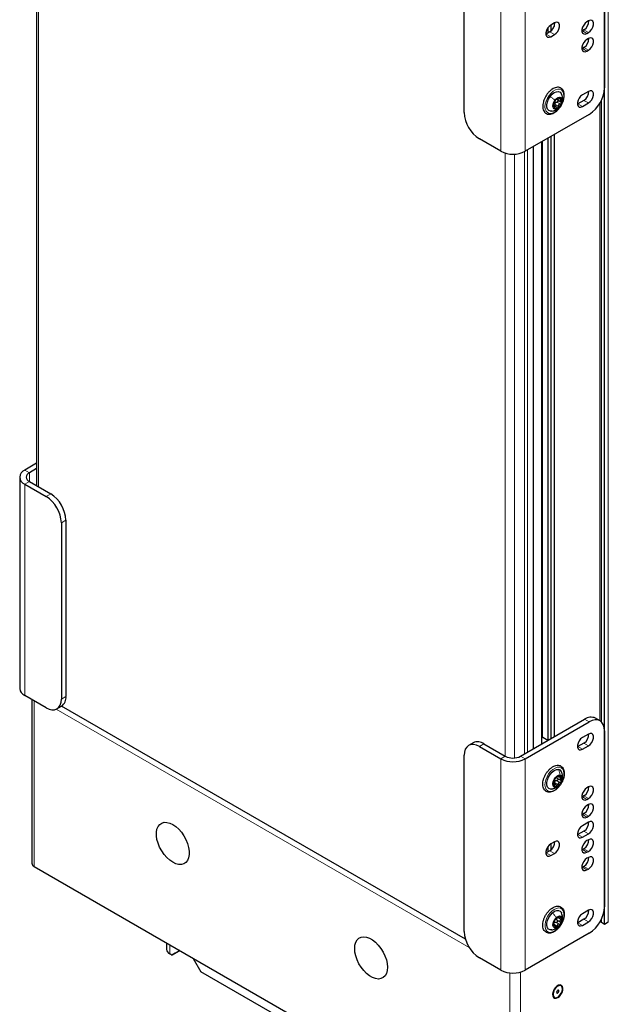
# Paper-space layout 'Blatt2' of a CAD drawing. Header units: millimetres. Extents: x 5 to 418, y 2 to 292.
# Tile 73 of 87: x 242 to 296, y 109 to 200. Entities that reach past the tile are written whole.
import ezdxf

# ---------------------------------------------------------------- set-up
doc = ezdxf.new("R2010")
doc.units = ezdxf.units.MM

psp = doc.layouts.new('Blatt2')

# ---------------------------------------------------------------- linework, layer by layer
at = {"color": 7, "linetype": 'Continuous', "lineweight": 25}
for p, q in [((243.198, 212.58), (243.198, 156.729)), ((295.841, 116.049), (295.841, 211.584)), ((295.841, 209.951), (295.841, 193.62)), ((282.831, 191.334), (282.831, 207.665)), ((290.585, 199.184), (290.585, 198.702)), ((291.203, 199.647), (290.863, 199.451)), ((290.906, 198.908), (290.906, 199.475)), ((291.189, 199.639), (291.189, 199.332)), ((294.357, 199.834), (294.215, 199.753)), ((290.439, 198.618), (290.399, 198.596)), ((290.779, 198.814), (290.439, 198.618)), ((290.863, 198.373), (291.203, 198.569)), ((293.791, 198.92), (293.75, 198.898)), ((293.932, 199.001), (293.791, 198.92)), ((294.215, 198.675), (294.357, 198.756)), ((294.357, 198.201), (294.215, 198.12)), ((293.791, 197.287), (293.75, 197.265)), ((293.932, 197.368), (293.791, 197.287)), ((294.215, 197.042), (294.357, 197.123)), ((294.357, 193.302), (293.791, 192.975)), ((291.359, 191.864), (291.154, 191.982)), ((291.474, 192.649), (291.527, 192.618)), ((291.476, 192.522), (291.795, 192.338)), ((293.367, 192.142), (293.326, 192.121)), ((293.932, 192.469), (293.367, 192.142)), ((293.791, 191.898), (294.357, 192.224)), ((295.559, 134.829), (295.559, 192.477)), ((294.427, 191.171), (288.488, 187.742)), ((290.906, 133.286), (290.906, 189.138)), ((291.189, 189.301), (291.189, 133.45)), ((286.225, 187.742), (284.245, 188.885)), ((289.265, 132.339), (289.265, 188.191)), ((290.029, 132.78), (290.029, 188.632)), ((290.585, 188.953), (290.585, 133.101)), ((243.198, 158.812), (242.101, 158.179)), ((243.198, 158.322), (242.526, 157.934)), ((241.633, 157.526), (241.633, 137.929)), ((242.526, 157.117), (244.506, 155.974)), ((242.101, 156.872), (244.081, 155.729)), ((245.92, 153.525), (245.92, 137.194)), ((245.495, 153.28), (245.495, 136.949)), ((244.081, 136.132), (242.101, 137.275)), ((242.759, 136.896), (242.759, 121.712)), ((245.081, 136.033), (245.505, 136.278)), ((282.949, 114.674), (245.515, 136.284)), ((295.427, 134.928), (295.003, 135.173)), ((288.063, 131.645), (294.003, 135.074)), ((288.488, 131.401), (294.427, 134.829)), ((290.029, 133.352), (290.114, 133.401)), ((290.114, 133.401), (290.585, 133.128)), ((294.357, 133.694), (293.791, 133.368)), ((295.841, 134.013), (295.841, 117.682)), ((283.669, 132.887), (283.245, 132.642)), ((284.245, 132.543), (286.225, 131.401)), ((284.669, 132.788), (286.649, 131.645)), ((293.367, 132.535), (293.326, 132.514)), ((293.932, 132.862), (293.367, 132.535)), ((293.791, 132.29), (294.357, 132.617)), ((282.831, 115.396), (282.831, 131.727)), ((291.502, 129.78), (291.563, 129.745)), ((291.315, 128.994), (291.161, 129.083)), ((291.484, 129.593), (291.796, 129.413)), ((294.357, 128.795), (294.215, 128.714)), ((290.974, 128.601), (290.833, 128.596)), ((293.791, 127.881), (293.75, 127.859)), ((293.932, 127.962), (293.791, 127.881)), ((294.215, 127.636), (294.357, 127.717)), ((294.357, 127.162), (294.215, 127.08)), ((293.791, 126.248), (293.75, 126.226)), ((293.932, 126.329), (293.791, 126.248)), ((294.215, 126.003), (294.357, 126.084)), ((294.357, 125.529), (293.791, 125.202)), ((293.367, 124.37), (293.326, 124.348)), ((293.932, 124.696), (293.367, 124.37)), ((293.791, 124.125), (294.357, 124.451)), ((291.203, 123.708), (290.863, 123.512)), ((290.906, 122.969), (290.906, 123.537)), ((291.189, 123.7), (291.189, 123.394)), ((294.357, 123.896), (294.215, 123.814)), ((290.439, 122.68), (290.399, 122.658)), ((290.779, 122.876), (290.439, 122.68)), ((290.585, 123.246), (290.585, 122.764)), ((290.863, 122.435), (291.203, 122.631)), ((293.791, 122.981), (293.75, 122.96)), ((293.932, 123.063), (293.791, 122.981)), ((294.215, 122.736), (294.357, 122.818)), ((294.357, 122.263), (294.215, 122.181)), ((242.964, 121.426), (287.059, 95.971)), ((293.791, 121.348), (293.75, 121.327)), ((293.932, 121.43), (293.791, 121.348)), ((294.215, 121.103), (294.357, 121.185)), ((294.357, 117.364), (293.791, 117.037)), ((291.238, 115.955), (291.117, 116.025)), ((291.519, 116.724), (291.634, 116.658)), ((293.367, 116.204), (293.326, 116.183)), ((293.932, 116.531), (293.367, 116.204)), ((293.791, 115.959), (294.357, 116.286)), ((295.559, 116.212), (295.559, 116.539)), ((295.841, 116.049), (295.559, 116.212)), ((296.195, 116.253), (295.841, 116.049)), ((294.427, 115.232), (288.488, 111.804)), ((291.584, 115.818), (291.624, 115.861)), ((255.243, 114.338), (255.243, 113.732)), ((255.749, 113.202), (255.536, 113.324)), ((255.749, 113.202), (256.456, 113.61)), ((256.031, 113.365), (255.749, 113.202)), ((256.48, 113.624), (256.031, 113.365)), ((256.456, 113.638), (256.456, 113.61)), ((256.456, 113.61), (256.48, 113.624)), ((257.728, 112.875), (257.728, 112.903)), ((257.728, 112.875), (258.436, 111.65)), ((286.225, 111.804), (284.245, 112.946)), ((306.66, 83.811), (258.436, 111.65)), ((291.824, 110.348), (291.819, 110.35)), ((291.199, 109.277), (291.204, 109.274))]:
    psp.add_line(p, q, dxfattribs=at)
at = {"color": 7, "linetype": 'Continuous', "lineweight": 18}
for p, q in [((243.374, 212.479), (243.374, 156.628)), ((296.195, 116.253), (296.195, 211.788)), ((286.225, 207.339), (286.225, 187.742)), ((288.488, 207.339), (288.488, 187.742)), ((290.609, 199.217), (290.609, 198.716)), ((290.863, 198.373), (290.439, 198.618)), ((291.203, 198.569), (290.779, 198.814)), ((294.215, 198.675), (293.791, 198.92)), ((294.357, 198.756), (293.932, 199.001)), ((294.215, 197.042), (293.791, 197.287)), ((294.357, 197.123), (293.932, 197.368)), ((291.149, 191.85), (291.238, 191.799)), ((291.262, 192.086), (291.573, 191.907)), ((291.428, 192.314), (291.739, 192.135)), ((291.497, 192.661), (291.52, 192.647)), ((291.68, 192.619), (291.789, 192.556)), ((291.733, 191.931), (291.747, 191.937)), ((293.791, 191.898), (293.367, 192.142)), ((294.357, 192.224), (293.932, 192.469)), ((295.417, 134.934), (295.417, 192.209)), ((290.1, 188.673), (290.1, 133.392)), ((290.609, 188.966), (290.609, 133.115)), ((286.649, 131.645), (286.649, 187.566)), ((287.498, 187.475), (287.498, 131.482)), ((288.417, 131.85), (288.417, 187.703)), ((288.7, 187.864), (288.7, 132.013)), ((242.526, 157.934), (242.101, 158.179)), ((242.526, 157.117), (242.101, 156.872)), ((242.526, 157.117), (242.526, 157.934)), ((242.101, 137.275), (242.101, 156.872)), ((244.081, 155.729), (244.506, 155.974)), ((245.92, 153.525), (245.495, 153.28)), ((245.495, 136.949), (245.92, 137.194)), ((242.964, 136.777), (242.964, 121.426)), ((245.017, 136.001), (283.31, 113.895)), ((294.427, 134.829), (294.003, 135.074)), ((284.669, 132.788), (284.245, 132.543)), ((293.791, 132.29), (293.367, 132.535)), ((294.357, 132.617), (293.932, 132.862)), ((286.649, 131.645), (286.225, 131.401)), ((288.063, 131.645), (288.488, 131.401)), ((286.225, 131.401), (286.225, 111.804)), ((288.488, 131.401), (288.488, 111.804)), ((291.525, 129.804), (291.556, 129.786)), ((291.642, 129.741), (291.801, 129.649)), ((291.135, 128.985), (291.212, 128.94)), ((291.226, 129.181), (291.538, 129.002)), ((291.404, 129.395), (291.715, 129.215)), ((294.215, 127.636), (293.791, 127.881)), ((294.357, 127.717), (293.932, 127.962)), ((294.215, 126.003), (293.791, 126.248)), ((294.357, 126.084), (293.932, 126.329)), ((293.791, 124.125), (293.367, 124.37)), ((294.357, 124.451), (293.932, 124.696)), ((290.609, 123.278), (290.609, 122.778)), ((290.863, 122.435), (290.439, 122.68)), ((291.203, 122.631), (290.779, 122.876)), ((294.215, 122.736), (293.791, 122.981)), ((294.357, 122.818), (293.932, 123.063)), ((294.215, 121.103), (293.791, 121.348)), ((294.357, 121.185), (293.932, 121.43)), ((291.15, 116.065), (291.461, 115.885)), ((291.344, 116.24), (291.655, 116.06)), ((291.452, 116.429), (291.763, 116.25)), ((291.502, 116.684), (291.813, 116.504)), ((291.609, 116.742), (291.628, 116.731)), ((293.791, 115.959), (293.367, 116.204)), ((294.357, 116.286), (293.932, 116.531)), ((291.145, 115.936), (291.168, 115.923)), ((255.536, 113.324), (255.536, 114.168)), ((287.059, 95.971), (287.059, 111.549)), ((288.049, 111.624), (288.049, 95.971))]:
    psp.add_line(p, q, dxfattribs=at)
at = {"color": 7, "linetype": 'Continuous', "lineweight": 25, "flags": 128}
for points in [[(290.863, 199.451), (290.704, 199.326), (290.563, 199.152), (290.459, 198.948), (290.404, 198.74), (290.404, 198.553), (290.459, 198.409), (290.563, 198.326), (290.704, 198.313), (290.863, 198.373)], [(291.203, 198.569), (291.362, 198.694), (291.503, 198.868), (291.607, 199.072), (291.662, 199.28), (291.662, 199.467), (291.607, 199.611), (291.503, 199.694), (291.362, 199.706), (291.203, 199.647)], [(294.215, 199.753), (294.056, 199.628), (293.915, 199.453), (293.811, 199.25), (293.756, 199.042), (293.756, 198.855), (293.811, 198.711), (293.915, 198.628), (294.056, 198.615), (294.215, 198.675)], [(294.357, 198.756), (294.516, 198.881), (294.657, 199.056), (294.761, 199.259), (294.816, 199.467), (294.816, 199.654), (294.761, 199.798), (294.657, 199.881), (294.516, 199.894), (294.357, 199.834)], [(294.357, 197.123), (294.516, 197.248), (294.657, 197.423), (294.761, 197.626), (294.816, 197.834), (294.816, 198.021), (294.761, 198.165), (294.657, 198.248), (294.516, 198.261), (294.357, 198.201)], [(294.215, 198.12), (294.056, 197.995), (293.915, 197.82), (293.811, 197.617), (293.756, 197.409), (293.756, 197.222), (293.811, 197.078), (293.915, 196.995), (294.056, 196.982), (294.215, 197.042)], [(290.954, 191.472), (290.84, 191.469), (290.684, 191.526), (290.569, 191.651), (290.507, 191.835), (290.5, 192.064), (290.551, 192.318), (290.654, 192.577), (290.802, 192.82)], [(290.802, 192.82), (290.982, 193.028), (291.18, 193.183), (291.38, 193.272), (291.566, 193.29), (291.722, 193.234), (291.836, 193.108), (291.866, 193.046)], [(291.253, 192.48), (291.39, 192.632), (291.541, 192.733), (291.687, 192.77), (291.81, 192.74), (291.896, 192.646), (291.934, 192.499), (291.92, 192.317), (291.855, 192.121), (291.747, 191.937)], [(293.791, 192.975), (293.631, 192.851), (293.491, 192.676), (293.387, 192.473), (293.331, 192.265), (293.331, 192.078), (293.387, 191.934), (293.491, 191.85), (293.631, 191.838), (293.791, 191.898)], [(294.357, 192.224), (294.516, 192.349), (294.657, 192.523), (294.761, 192.727), (294.816, 192.935), (294.816, 193.122), (294.761, 193.266), (294.657, 193.349), (294.516, 193.362), (294.357, 193.302)], [(291.747, 191.937), (291.609, 191.785), (291.459, 191.684), (291.313, 191.646), (291.19, 191.676), (291.104, 191.77), (291.066, 191.917), (291.08, 192.1), (291.145, 192.295), (291.253, 192.48)], [(244.081, 136.132), (244.357, 136.005), (244.622, 135.944), (244.867, 135.954), (245.081, 136.034), (245.257, 136.179), (245.388, 136.386), (245.468, 136.646), (245.495, 136.949)], [(295.841, 134.013), (295.814, 134.316), (295.734, 134.576), (295.603, 134.782), (295.427, 134.928), (295.213, 135.008), (294.968, 135.018), (294.703, 134.957), (294.427, 134.829)], [(293.791, 133.368), (293.631, 133.243), (293.491, 133.069), (293.387, 132.865), (293.331, 132.657), (293.331, 132.47), (293.387, 132.326), (293.491, 132.243), (293.631, 132.23), (293.791, 132.29)], [(294.357, 132.617), (294.516, 132.741), (294.657, 132.916), (294.761, 133.119), (294.816, 133.327), (294.816, 133.514), (294.761, 133.658), (294.657, 133.742), (294.516, 133.754), (294.357, 133.694)], [(284.245, 132.543), (283.969, 132.671), (283.704, 132.732), (283.459, 132.722), (283.245, 132.642), (283.069, 132.497), (282.938, 132.29), (282.858, 132.03), (282.831, 131.727)], [(290.833, 128.596), (290.678, 128.656), (290.566, 128.784), (290.505, 128.971), (290.501, 129.201), (290.554, 129.455), (290.659, 129.714), (290.809, 129.956), (290.99, 130.162), (291.188, 130.314), (291.388, 130.401), (291.573, 130.415)], [(291.272, 128.774), (291.159, 128.825), (291.087, 128.937), (291.064, 129.097), (291.095, 129.285), (291.174, 129.48), (291.292, 129.657), (291.436, 129.795), (291.587, 129.878), (291.728, 129.895)], [(291.728, 129.895), (291.841, 129.844), (291.913, 129.732), (291.935, 129.572), (291.905, 129.383), (291.826, 129.189), (291.707, 129.012), (291.564, 128.874), (291.413, 128.791), (291.272, 128.774)], [(294.357, 127.717), (294.516, 127.842), (294.657, 128.017), (294.761, 128.22), (294.816, 128.428), (294.816, 128.615), (294.761, 128.759), (294.657, 128.842), (294.516, 128.855), (294.357, 128.795)], [(294.215, 128.714), (294.056, 128.589), (293.915, 128.414), (293.811, 128.211), (293.756, 128.003), (293.756, 127.816), (293.811, 127.672), (293.915, 127.589), (294.056, 127.576), (294.215, 127.636)], [(294.215, 127.08), (294.056, 126.956), (293.915, 126.781), (293.811, 126.578), (293.756, 126.37), (293.756, 126.183), (293.811, 126.039), (293.915, 125.956), (294.056, 125.943), (294.215, 126.003)], [(294.357, 126.084), (294.516, 126.209), (294.657, 126.384), (294.761, 126.587), (294.816, 126.795), (294.816, 126.982), (294.761, 127.126), (294.657, 127.209), (294.516, 127.222), (294.357, 127.162)], [(256.096, 121.673), (255.816, 121.805), (255.537, 121.997), (255.267, 122.242), (255.016, 122.531), (254.793, 122.856), (254.604, 123.205), (254.457, 123.566), (254.356, 123.926), (254.305, 124.274), (254.306, 124.598), (254.358, 124.886), (254.46, 125.129), (254.608, 125.319), (254.797, 125.448), (255.021, 125.514), (255.273, 125.512), (255.543, 125.445), (255.822, 125.313), (256.102, 125.121), (256.371, 124.876), (256.622, 124.586), (256.846, 124.261), (257.034, 123.912), (257.181, 123.552), (257.282, 123.191), (257.333, 122.843), (257.333, 122.52), (257.281, 122.231), (257.179, 121.988), (257.031, 121.799), (256.841, 121.669), (256.617, 121.604), (256.366, 121.605), (256.096, 121.673)], [(293.791, 125.202), (293.631, 125.078), (293.491, 124.903), (293.387, 124.7), (293.331, 124.492), (293.331, 124.305), (293.387, 124.161), (293.491, 124.078), (293.631, 124.065), (293.791, 124.125)], [(294.357, 124.451), (294.516, 124.576), (294.657, 124.75), (294.761, 124.954), (294.816, 125.162), (294.816, 125.349), (294.761, 125.493), (294.657, 125.576), (294.516, 125.589), (294.357, 125.529)], [(290.863, 123.512), (290.704, 123.388), (290.563, 123.213), (290.459, 123.01), (290.404, 122.802), (290.404, 122.615), (290.459, 122.471), (290.563, 122.388), (290.704, 122.375), (290.863, 122.435)], [(291.203, 122.631), (291.362, 122.755), (291.503, 122.93), (291.607, 123.133), (291.662, 123.341), (291.662, 123.528), (291.607, 123.672), (291.503, 123.756), (291.362, 123.768), (291.203, 123.708)], [(294.215, 123.814), (294.056, 123.69), (293.915, 123.515), (293.811, 123.312), (293.756, 123.104), (293.756, 122.916), (293.811, 122.773), (293.915, 122.689), (294.056, 122.677), (294.215, 122.736)], [(294.357, 122.818), (294.516, 122.943), (294.657, 123.117), (294.761, 123.321), (294.816, 123.529), (294.816, 123.716), (294.761, 123.86), (294.657, 123.943), (294.516, 123.956), (294.357, 123.896)], [(294.215, 122.181), (294.056, 122.057), (293.915, 121.882), (293.811, 121.678), (293.756, 121.471), (293.756, 121.283), (293.811, 121.14), (293.915, 121.056), (294.056, 121.044), (294.215, 121.103)], [(294.357, 121.185), (294.516, 121.31), (294.657, 121.484), (294.761, 121.688), (294.816, 121.896), (294.816, 122.083), (294.761, 122.227), (294.657, 122.31), (294.516, 122.323), (294.357, 122.263)], [(290.948, 115.533), (290.813, 115.535), (290.662, 115.603), (290.556, 115.738), (290.502, 115.931), (290.504, 116.165), (290.564, 116.421), (290.675, 116.679), (290.828, 116.918), (291.012, 117.118)], [(291.012, 117.118), (291.212, 117.263), (291.411, 117.342), (291.593, 117.348), (291.743, 117.28), (291.85, 117.144), (291.862, 117.117)], [(293.791, 117.037), (293.631, 116.912), (293.491, 116.738), (293.387, 116.534), (293.331, 116.326), (293.331, 116.139), (293.387, 115.995), (293.491, 115.912), (293.631, 115.9), (293.791, 115.959)], [(294.357, 116.286), (294.516, 116.41), (294.657, 116.585), (294.761, 116.789), (294.816, 116.996), (294.816, 117.184), (294.761, 117.327), (294.657, 117.411), (294.516, 117.423), (294.357, 117.364)], [(291.617, 115.853), (291.467, 115.749), (291.32, 115.708), (291.195, 115.734), (291.107, 115.826), (291.066, 115.97), (291.078, 116.151), (291.14, 116.346), (291.246, 116.532), (291.383, 116.687)], [(291.383, 116.687), (291.533, 116.791), (291.68, 116.832), (291.804, 116.805), (291.893, 116.714), (291.933, 116.569), (291.922, 116.388), (291.859, 116.193), (291.754, 116.007), (291.617, 115.853)], [(272.709, 114.125), (272.785, 114.394), (272.909, 114.612), (273.077, 114.774), (273.284, 114.874), (273.522, 114.908), (273.783, 114.875), (274.059, 114.777), (274.339, 114.616), (274.615, 114.398), (274.877, 114.131), (275.116, 113.823), (275.324, 113.486), (275.494, 113.13), (275.62, 112.768), (275.697, 112.412), (275.724, 112.074), (275.699, 111.765), (275.623, 111.497), (275.499, 111.278), (275.331, 111.116), (275.124, 111.017), (274.886, 110.983), (274.625, 111.015), (274.349, 111.114), (274.069, 111.275), (273.793, 111.493), (273.531, 111.76), (273.292, 112.067), (273.084, 112.405), (272.914, 112.761), (272.788, 113.123), (272.711, 113.479), (272.684, 113.817), (272.709, 114.125)], [(291.514, 109.256), (291.67, 109.376), (291.809, 109.543), (291.917, 109.739), (291.98, 109.944), (291.993, 110.133), (291.954, 110.288), (291.868, 110.391), (291.743, 110.431), (291.593, 110.404), (291.435, 110.313), (291.285, 110.167), (291.16, 109.983), (291.074, 109.78), (291.035, 109.58), (291.048, 109.405), (291.111, 109.275), (291.219, 109.202), (291.358, 109.195), (291.514, 109.256)], [(291.819, 110.35), (291.744, 110.377), (291.604, 110.362), (291.452, 110.282), (291.306, 110.145), (291.186, 109.968), (291.104, 109.773), (291.071, 109.582), (291.091, 109.42), (291.162, 109.304), (291.199, 109.277)], [(291.919, 109.851), (291.952, 110.042), (291.932, 110.205), (291.862, 110.32), (291.749, 110.374), (291.608, 110.36), (291.456, 110.279), (291.311, 110.143), (291.19, 109.966), (291.109, 109.77), (291.076, 109.58), (291.096, 109.417), (291.166, 109.302), (291.279, 109.248), (291.419, 109.262), (291.572, 109.342), (291.717, 109.479), (291.837, 109.656), (291.919, 109.851)], [(291.612, 109.821), (291.62, 109.872), (291.612, 109.914), (291.589, 109.941), (291.554, 109.947), (291.514, 109.933), (291.473, 109.9), (291.439, 109.854), (291.416, 109.801), (291.408, 109.749), (291.416, 109.707), (291.439, 109.681), (291.473, 109.674), (291.514, 109.688), (291.555, 109.721), (291.589, 109.768), (291.612, 109.821)]]:
    psp.add_lwpolyline(points, dxfattribs=at)
at = {"color": 7, "linetype": 'Continuous', "lineweight": 18, "flags": 128}
for points in [[(290.705, 192.926), (290.893, 193.147), (291.098, 193.324), (291.309, 193.446), (291.514, 193.506), (291.702, 193.5), (291.86, 193.43), (291.98, 193.298), (292.054, 193.113), (292.08, 192.885), (292.054, 192.628), (291.979, 192.356), (291.859, 192.086), (291.7, 191.833), (291.513, 191.612), (291.308, 191.435), (291.096, 191.313), (290.891, 191.253), (290.704, 191.259), (290.546, 191.33), (290.426, 191.461), (290.351, 191.646), (290.326, 191.874), (290.352, 192.131), (290.427, 192.403), (290.547, 192.673), (290.705, 192.926)], [(290.744, 128.378), (290.578, 128.435), (290.449, 128.553), (290.364, 128.727), (290.327, 128.947), (290.342, 129.198), (290.406, 129.468), (290.517, 129.74), (290.667, 129.998), (290.849, 130.228), (291.051, 130.415), (291.262, 130.55), (291.47, 130.624), (291.662, 130.634), (291.827, 130.577), (291.956, 130.459), (292.042, 130.285), (292.078, 130.065), (292.064, 129.814), (292, 129.544), (291.889, 129.272), (291.739, 129.014), (291.557, 128.784), (291.355, 128.596), (291.144, 128.462), (290.936, 128.387), (290.744, 128.378)], [(291.439, 115.602), (291.23, 115.445), (291.019, 115.345), (290.82, 115.309), (290.642, 115.339), (290.497, 115.433), (290.393, 115.586), (290.336, 115.788), (290.33, 116.028), (290.374, 116.292), (290.466, 116.565), (290.601, 116.831), (290.772, 117.074), (290.967, 117.28), (291.176, 117.438), (291.386, 117.537), (291.586, 117.573), (291.764, 117.543), (291.909, 117.449), (292.013, 117.297), (292.07, 117.095), (292.076, 116.854), (292.032, 116.59), (291.94, 116.317), (291.804, 116.052), (291.634, 115.809), (291.439, 115.602)]]:
    psp.add_lwpolyline(points, dxfattribs=at)
at = {"color": 7, "linetype": 'Continuous', "lineweight": 25}
for centre, radius, start, end in [((290.256, 199.652), 0.987, 301.93711, 0.95437), ((293.41, 199.839), 0.987, 301.93711, 0.95437), ((293.41, 198.206), 0.987, 301.93711, 0.95437), ((292.771, 193.76), 3.074, 302.60548, 357.39452), ((291.653, 192.45), 0.269, 49.97618, 133.25889), ((293.41, 193.307), 0.987, 301.93711, 0.95437), ((291.556, 192.008), 0.456, 155.34934, 212.89948), ((291.989, 191.924), 0.89, 125.8046, 162.0625), ((291.347, 191.967), 0.269, 229.97618, 313.25889), ((291.552, 192.053), 0.327, 138.15025, 149.71684), ((291.011, 192.492), 0.89, 305.8046, 342.0625), ((291.443, 192.408), 0.456, 335.34934, 32.89948), ((285.901, 191.474), 3.074, 182.60548, 237.39452), ((287.356, 189.925), 2.459, 242.60967, 297.39033), ((242.349, 157.526), 0.699, 110.78342, 249.21658), ((242.681, 157.526), 0.437, 110.78342, 249.21658), ((242.425, 153.14), 3.074, 2.60548, 57.39452), ((242.849, 153.385), 3.074, 2.60548, 57.39452), ((242.433, 138.008), 0.805, 185.6948, 245.62534), ((244.968, 137.073), 0.959, 304.05635, 7.25583), ((294.589, 134.257), 1.006, 65.69288, 125.61758), ((293.41, 133.699), 0.987, 301.93711, 0.95437), ((284.083, 131.971), 1.006, 54.38242, 114.30712), ((287.356, 133.01), 1.537, 242.60967, 297.39033), ((287.356, 133.584), 2.459, 242.60967, 297.39033), ((291.953, 129.076), 0.847, 121.50045, 159.01319), ((291.657, 129.608), 0.24, 37.28678, 127.66651), ((291.518, 130.051), 0.368, 20.77475, 81.39933), ((291.365, 129.533), 0.531, 332.78956, 24.54161), ((291.635, 129.136), 0.531, 152.78956, 204.54161), ((291.342, 129.061), 0.24, 217.28678, 307.66651), ((291.501, 129.14), 0.311, 134.27555, 146.23809), ((291.047, 129.593), 0.847, 301.50045, 339.01319), ((293.41, 128.8), 0.987, 301.93711, 0.95437), ((293.41, 127.167), 0.987, 301.93711, 0.95437), ((293.41, 125.534), 0.987, 301.93711, 0.95437), ((290.256, 123.713), 0.987, 301.93711, 0.95437), ((293.41, 123.901), 0.987, 301.93711, 0.95437), ((243.109, 121.747), 0.352, 185.6948, 245.62534), ((293.41, 122.268), 0.987, 301.93711, 0.95437), ((293.41, 117.369), 0.987, 301.93711, 0.95437), ((292.771, 117.822), 3.074, 302.60548, 357.39452), ((291.803, 116.051), 0.696, 147.39931, 190.33159), ((291.376, 116.019), 0.26, 125.25106, 138.73002), ((291.851, 116.105), 0.711, 110.84117, 153.13991), ((291.652, 116.515), 0.254, 162.02515, 175.70575), ((291.149, 116.435), 0.711, 290.84117, 333.13991), ((291.671, 116.568), 0.215, 12.1495, 109.98196), ((291.197, 116.488), 0.696, 327.39931, 10.33159), ((295.487, 116.154), 0.157, 62.98341, 109.34618), ((285.901, 115.536), 3.074, 182.60548, 237.39452), ((291.328, 115.972), 0.215, 192.1495, 289.98196), ((255.739, 113.779), 0.498, 185.3775, 245.94264), ((287.356, 113.987), 2.459, 242.60967, 297.39033)]:
    psp.add_arc(centre, radius, start, end, dxfattribs=at)
for points, knots in [([(290.307, 191.356), (290.333, 191.331), (290.404, 191.262), (290.55, 191.192), (290.739, 191.167), (290.941, 191.2), (291.151, 191.288), (291.362, 191.43), (291.563, 191.619), (291.744, 191.845), (291.897, 192.098), (292.014, 192.366), (292.091, 192.637), (292.122, 192.899), (292.106, 193.143), (292.039, 193.356), (291.922, 193.524), (291.765, 193.636), (291.582, 193.686), (291.385, 193.678), (291.177, 193.614), (290.965, 193.496), (290.76, 193.325), (290.602, 193.159), (290.526, 193.044), (290.505, 193.011)], [0, 0, 0, 0, 0.025523, 0.068912, 0.111849, 0.155459, 0.200693, 0.247008, 0.293537, 0.33996, 0.38631, 0.43269, 0.479191, 0.525936, 0.573026, 0.62032, 0.66684, 0.711417, 0.754523, 0.797624, 0.842145, 0.888104, 0.934638, 0.981112, 1, 1, 1, 1]), ([(290.505, 193.011), (290.471, 192.964), (290.381, 192.839), (290.269, 192.609), (290.173, 192.339), (290.122, 192.071), (290.117, 191.817), (290.162, 191.59), (290.236, 191.441), (290.293, 191.373), (290.307, 191.356)], [0, 0, 0, 0, 0.08511, 0.228655, 0.372454, 0.516835, 0.662176, 0.808565, 0.954183, 1, 1, 1, 1]), ([(291.826, 192.656), (291.819, 192.661), (291.806, 192.671), (291.774, 192.673), (291.738, 192.667), (291.714, 192.657), (291.702, 192.652)], [0, 0, 0, 0, 0.2499898, 0.4996108, 0.7491272, 1, 1, 1, 1]), ([(291.924, 192.356), (291.94, 192.443), (291.967, 192.589), (291.941, 192.83), (291.892, 192.97), (291.863, 193.053)], [0, 0, 0, 0, 0.380407, 0.633125, 1, 1, 1, 1]), ([(290.943, 191.47), (291.007, 191.481), (291.152, 191.505), (291.363, 191.601), (291.52, 191.697), (291.58, 191.761), (291.583, 191.763)], [0, 0, 0, 0, 0.275187, 0.618746, 0.984405, 1, 1, 1, 1]), ([(291.142, 192.198), (291.139, 192.186), (291.132, 192.163), (291.128, 192.137), (291.128, 192.12), (291.132, 192.118), (291.134, 192.117)], [0, 0, 0, 0, 0.249858, 0.499467, 0.749011, 1, 1, 1, 1]), ([(291.15, 191.895), (291.152, 191.923), (291.155, 191.965), (291.154, 192.019), (291.152, 192.056), (291.149, 192.085), (291.144, 192.112), (291.138, 192.115), (291.134, 192.117)], [0, 0, 0, 0, 0.24922, 0.374358, 0.498948, 0.624021, 0.749768, 1, 1, 1, 1]), ([(291.2, 192.316), (291.196, 192.31), (291.188, 192.298), (291.172, 192.27), (291.155, 192.235), (291.147, 192.21), (291.142, 192.198)], [0, 0, 0, 0, 0.249806, 0.500054, 0.750309, 1, 1, 1, 1]), ([(291.15, 191.895), (291.149, 191.882), (291.147, 191.856), (291.151, 191.817), (291.159, 191.782), (291.169, 191.768), (291.174, 191.76)], [0, 0, 0, 0, 0.249853, 0.499901, 0.750114, 1, 1, 1, 1]), ([(291.174, 191.76), (291.179, 191.756), (291.191, 191.747), (291.209, 191.753), (291.226, 191.77), (291.234, 191.789), (291.238, 191.799)], [0, 0, 0, 0, 0.24999, 0.499611, 0.749127, 1, 1, 1, 1]), ([(291.2, 192.316), (291.209, 192.33), (291.223, 192.349), (291.25, 192.389), (291.274, 192.422), (291.299, 192.456), (291.333, 192.5), (291.353, 192.527), (291.366, 192.544)], [0, 0, 0, 0, 0.2491937, 0.3743301, 0.4989253, 0.6240038, 0.7497569, 1, 1, 1, 1]), ([(291.262, 192.086), (291.264, 192.073), (291.268, 192.048), (291.262, 192.008), (291.246, 191.974), (291.228, 191.953), (291.216, 191.948), (291.214, 191.948)], [0, 0, 0, 0, 0.237096, 0.47238, 0.708775, 0.944976, 1, 1, 1, 1]), ([(291.42, 191.804), (291.404, 191.824), (291.38, 191.853), (291.341, 191.873), (291.313, 191.879), (291.288, 191.872), (291.259, 191.85), (291.246, 191.819), (291.238, 191.799)], [0, 0, 0, 0, 0.249219, 0.374357, 0.498947, 0.62402, 0.749767, 1, 1, 1, 1]), ([(291.262, 192.086), (291.258, 192.108), (291.25, 192.153), (291.263, 192.196), (291.27, 192.218)], [0, 0, 0, 0, 0.500609, 1, 1, 1, 1]), ([(291.309, 192.271), (291.327, 192.284), (291.364, 192.309), (291.407, 192.312), (291.428, 192.314)], [0, 0, 0, 0, 0.4981106, 1, 1, 1, 1]), ([(291.468, 192.646), (291.459, 192.639), (291.439, 192.625), (291.41, 192.597), (291.385, 192.569), (291.372, 192.552), (291.366, 192.544)], [0, 0, 0, 0, 0.250032, 0.499632, 0.749228, 1, 1, 1, 1]), ([(291.494, 192.513), (291.477, 192.523), (291.441, 192.541), (291.423, 192.573), (291.415, 192.589)], [0, 0, 0, 0, 0.500645, 1, 1, 1, 1]), ([(291.42, 191.804), (291.427, 191.794), (291.442, 191.776), (291.471, 191.76), (291.502, 191.756), (291.522, 191.766), (291.531, 191.771)], [0, 0, 0, 0, 0.249816, 0.499908, 0.75012, 1, 1, 1, 1]), ([(291.494, 192.513), (291.504, 192.508), (291.525, 192.496), (291.545, 192.469), (291.554, 192.435), (291.549, 192.398), (291.53, 192.363), (291.501, 192.336), (291.465, 192.318), (291.441, 192.315), (291.428, 192.314)], [0, 0, 0, 0, 0.125234, 0.249503, 0.374346, 0.49908, 0.623909, 0.749397, 0.874445, 1, 1, 1, 1]), ([(291.52, 192.647), (291.521, 192.652), (291.522, 192.661), (291.513, 192.666), (291.495, 192.662), (291.477, 192.651), (291.468, 192.646)], [0, 0, 0, 0, 0.249816, 0.499908, 0.75012, 1, 1, 1, 1]), ([(291.52, 192.647), (291.518, 192.637), (291.516, 192.623), (291.534, 192.614), (291.557, 192.612), (291.588, 192.616), (291.636, 192.626), (291.676, 192.642), (291.702, 192.652)], [0, 0, 0, 0, 0.249219, 0.374357, 0.498947, 0.62402, 0.749767, 1, 1, 1, 1]), ([(291.531, 191.771), (291.54, 191.778), (291.558, 191.793), (291.573, 191.829), (291.58, 191.868), (291.575, 191.894), (291.573, 191.907)], [0, 0, 0, 0, 0.250032, 0.499632, 0.749228, 1, 1, 1, 1]), ([(291.739, 192.135), (291.713, 192.132), (291.673, 192.127), (291.626, 192.098), (291.596, 192.069), (291.577, 192.031), (291.563, 191.976), (291.569, 191.935), (291.573, 191.907)], [0, 0, 0, 0, 0.249194, 0.37433, 0.498925, 0.624004, 0.749757, 1, 1, 1, 1]), ([(291.789, 192.556), (291.77, 192.538), (291.741, 192.512), (291.722, 192.469), (291.718, 192.435), (291.727, 192.403), (291.751, 192.364), (291.784, 192.346), (291.805, 192.334)], [0, 0, 0, 0, 0.24922, 0.374358, 0.498948, 0.624021, 0.749768, 1, 1, 1, 1]), ([(291.739, 192.135), (291.752, 192.136), (291.776, 192.138), (291.812, 192.156), (291.842, 192.183), (291.852, 192.206), (291.857, 192.218)], [0, 0, 0, 0, 0.249806, 0.5000545, 0.7503094, 1, 1, 1, 1]), ([(291.789, 192.556), (291.798, 192.564), (291.817, 192.581), (291.833, 192.609), (291.838, 192.636), (291.83, 192.649), (291.826, 192.656)], [0, 0, 0, 0, 0.249853, 0.499901, 0.750114, 1, 1, 1, 1]), ([(291.857, 192.218), (291.86, 192.23), (291.865, 192.255), (291.856, 192.289), (291.836, 192.317), (291.816, 192.328), (291.805, 192.334)], [0, 0, 0, 0, 0.249858, 0.499467, 0.749011, 1, 1, 1, 1]), ([(291.976, 129.411), (291.994, 129.458), (292.047, 129.595), (292.102, 129.823), (292.123, 130.082), (292.095, 130.32), (292.017, 130.524), (291.89, 130.681), (291.726, 130.779), (291.539, 130.816), (291.339, 130.795), (291.13, 130.719), (290.918, 130.588), (290.714, 130.408), (290.528, 130.189), (290.369, 129.941), (290.243, 129.676), (290.158, 129.404), (290.116, 129.139), (290.123, 128.89), (290.179, 128.67), (290.285, 128.491), (290.435, 128.366), (290.614, 128.303), (290.808, 128.299), (291.014, 128.351), (291.225, 128.458), (291.434, 128.617), (291.63, 128.821), (291.801, 129.057), (291.912, 129.26), (291.963, 129.38), (291.976, 129.411)], [0, 0, 0, 0, 0.018502, 0.053647, 0.089036, 0.124691, 0.160393, 0.195285, 0.228643, 0.261169, 0.293921, 0.327859, 0.362755, 0.397934, 0.433044, 0.468087, 0.503134, 0.538258, 0.573546, 0.609084, 0.644848, 0.680224, 0.714262, 0.746976, 0.779454, 0.812835, 0.847393, 0.882528, 0.917676, 0.952741, 0.987776, 1, 1, 1, 1]), ([(291.225, 129.489), (291.233, 129.499), (291.247, 129.516), (291.275, 129.552), (291.299, 129.582), (291.327, 129.614), (291.364, 129.656), (291.387, 129.684), (291.402, 129.702)], [0, 0, 0, 0, 0.24922, 0.374358, 0.498948, 0.624021, 0.749768, 1, 1, 1, 1]), ([(291.511, 129.798), (291.501, 129.792), (291.481, 129.78), (291.451, 129.754), (291.423, 129.727), (291.409, 129.71), (291.402, 129.702)], [0, 0, 0, 0, 0.249858, 0.499467, 0.749011, 1, 1, 1, 1]), ([(291.484, 129.593), (291.468, 129.604), (291.435, 129.627), (291.42, 129.662), (291.413, 129.679)], [0, 0, 0, 0, 0.5006464, 1, 1, 1, 1]), ([(291.556, 129.786), (291.558, 129.791), (291.561, 129.802), (291.554, 129.81), (291.537, 129.81), (291.519, 129.802), (291.511, 129.798)], [0, 0, 0, 0, 0.249806, 0.5000545, 0.7503094, 1, 1, 1, 1]), ([(291.556, 129.786), (291.553, 129.774), (291.548, 129.757), (291.563, 129.743), (291.583, 129.737), (291.613, 129.737), (291.661, 129.742), (291.701, 129.755), (291.728, 129.763)], [0, 0, 0, 0, 0.249194, 0.37433, 0.498925, 0.624004, 0.749757, 1, 1, 1, 1]), ([(291.848, 129.753), (291.842, 129.759), (291.831, 129.772), (291.8, 129.778), (291.765, 129.775), (291.74, 129.767), (291.728, 129.763)], [0, 0, 0, 0, 0.250032, 0.4996317, 0.7492275, 1, 1, 1, 1]), ([(291.801, 129.649), (291.811, 129.657), (291.831, 129.673), (291.849, 129.701), (291.857, 129.73), (291.851, 129.746), (291.848, 129.753)], [0, 0, 0, 0, 0.249816, 0.499908, 0.75012, 1, 1, 1, 1]), ([(291.928, 129.494), (291.939, 129.551), (291.966, 129.685), (291.95, 129.926), (291.892, 130.095), (291.859, 130.189)], [0, 0, 0, 0, 0.245115, 0.580736, 1, 1, 1, 1]), ([(290.969, 128.6), (291.085, 128.627), (291.269, 128.669), (291.471, 128.785), (291.55, 128.859), (291.579, 128.886)], [0, 0, 0, 0, 0.519831, 0.827916, 1, 1, 1, 1]), ([(291.138, 129.055), (291.137, 129.042), (291.134, 129.016), (291.134, 128.977), (291.14, 128.94), (291.148, 128.924), (291.152, 128.916)], [0, 0, 0, 0, 0.249816, 0.499908, 0.75012, 1, 1, 1, 1]), ([(291.138, 129.055), (291.142, 129.082), (291.147, 129.123), (291.15, 129.178), (291.151, 129.217), (291.151, 129.248), (291.151, 129.279), (291.147, 129.286), (291.144, 129.29)], [0, 0, 0, 0, 0.249219, 0.374357, 0.498947, 0.62402, 0.749767, 1, 1, 1, 1]), ([(291.162, 129.379), (291.158, 129.367), (291.149, 129.344), (291.142, 129.315), (291.14, 129.296), (291.143, 129.292), (291.144, 129.29)], [0, 0, 0, 0, 0.24999, 0.499611, 0.749127, 1, 1, 1, 1]), ([(291.152, 128.916), (291.156, 128.91), (291.166, 128.899), (291.183, 128.9), (291.199, 128.914), (291.208, 128.932), (291.212, 128.94)], [0, 0, 0, 0, 0.250032, 0.499632, 0.749228, 1, 1, 1, 1]), ([(291.225, 129.489), (291.221, 129.484), (291.213, 129.474), (291.196, 129.448), (291.178, 129.415), (291.168, 129.391), (291.162, 129.379)], [0, 0, 0, 0, 0.249853, 0.499901, 0.750114, 1, 1, 1, 1]), ([(291.226, 129.181), (291.228, 129.168), (291.23, 129.142), (291.222, 129.104), (291.209, 129.076), (291.197, 129.067), (291.194, 129.064)], [0, 0, 0, 0, 0.2971, 0.591909, 0.888082, 1, 1, 1, 1]), ([(291.384, 128.918), (291.369, 128.939), (291.348, 128.972), (291.313, 128.997), (291.286, 129.007), (291.262, 129.004), (291.234, 128.987), (291.221, 128.959), (291.212, 128.94)], [0, 0, 0, 0, 0.249194, 0.37433, 0.498925, 0.624004, 0.749757, 1, 1, 1, 1]), ([(291.226, 129.181), (291.224, 129.204), (291.219, 129.249), (291.235, 129.291), (291.243, 129.312)], [0, 0, 0, 0, 0.500645, 1, 1, 1, 1]), ([(291.284, 129.362), (291.303, 129.373), (291.34, 129.395), (291.383, 129.395), (291.404, 129.395)], [0, 0, 0, 0, 0.49811, 1, 1, 1, 1]), ([(291.384, 128.918), (291.39, 128.908), (291.403, 128.887), (291.43, 128.868), (291.46, 128.86), (291.479, 128.867), (291.489, 128.871)], [0, 0, 0, 0, 0.249806, 0.500054, 0.750309, 1, 1, 1, 1]), ([(291.484, 129.593), (291.494, 129.586), (291.513, 129.573), (291.53, 129.542), (291.536, 129.507), (291.528, 129.469), (291.507, 129.435), (291.477, 129.41), (291.441, 129.395), (291.416, 129.395), (291.404, 129.395)], [0, 0, 0, 0, 0.125235, 0.249504, 0.374347, 0.499081, 0.623909, 0.749397, 0.874445, 1, 1, 1, 1]), ([(291.489, 128.871), (291.498, 128.878), (291.516, 128.89), (291.533, 128.924), (291.541, 128.963), (291.539, 128.989), (291.538, 129.002)], [0, 0, 0, 0, 0.249858, 0.4994668, 0.7490113, 1, 1, 1, 1]), ([(291.715, 129.215), (291.689, 129.214), (291.649, 129.213), (291.601, 129.189), (291.57, 129.162), (291.549, 129.126), (291.532, 129.073), (291.535, 129.03), (291.538, 129.002)], [0, 0, 0, 0, 0.24922, 0.374358, 0.498948, 0.624021, 0.749768, 1, 1, 1, 1]), ([(291.715, 129.215), (291.727, 129.215), (291.752, 129.215), (291.787, 129.23), (291.819, 129.255), (291.831, 129.278), (291.837, 129.29)], [0, 0, 0, 0, 0.249853, 0.499901, 0.750114, 1, 1, 1, 1]), ([(291.801, 129.649), (291.78, 129.632), (291.749, 129.606), (291.726, 129.562), (291.719, 129.527), (291.724, 129.493), (291.745, 129.45), (291.775, 129.428), (291.796, 129.413)], [0, 0, 0, 0, 0.249219, 0.374357, 0.498947, 0.62402, 0.749767, 1, 1, 1, 1]), ([(291.837, 129.29), (291.841, 129.302), (291.848, 129.327), (291.841, 129.363), (291.824, 129.393), (291.805, 129.407), (291.796, 129.413)], [0, 0, 0, 0, 0.24999, 0.499611, 0.749127, 1, 1, 1, 1]), ([(292.078, 117.283), (292.066, 117.32), (292.031, 117.427), (291.936, 117.571), (291.783, 117.689), (291.602, 117.746), (291.406, 117.743), (291.199, 117.685), (290.988, 117.572), (290.78, 117.408), (290.587, 117.2), (290.418, 116.96), (290.281, 116.699), (290.181, 116.429), (290.125, 116.16), (290.115, 115.905), (290.155, 115.674), (290.245, 115.48), (290.382, 115.336), (290.553, 115.252), (290.743, 115.229), (290.945, 115.263), (291.156, 115.352), (291.367, 115.495), (291.568, 115.685), (291.748, 115.912), (291.9, 116.165), (292.016, 116.433), (292.092, 116.704), (292.122, 116.966), (292.109, 117.158), (292.084, 117.257), (292.078, 117.283)], [0, 0, 0, 0, 0.018996, 0.05397, 0.087826, 0.120465, 0.152987, 0.186506, 0.221161, 0.25632, 0.291459, 0.326517, 0.361554, 0.396645, 0.431868, 0.467317, 0.503028, 0.538633, 0.57319, 0.606233, 0.638688, 0.671676, 0.705893, 0.740913, 0.776083, 0.811173, 0.846209, 0.88127, 0.916423, 0.951763, 0.987365, 1, 1, 1, 1]), ([(291.92, 116.401), (291.926, 116.418), (291.962, 116.514), (291.96, 116.685), (291.937, 116.913), (291.887, 117.049), (291.859, 117.125)], [0, 0, 0, 0, 0.075074, 0.414931, 0.671721, 1, 1, 1, 1]), ([(291.126, 116.07), (291.124, 116.059), (291.118, 116.035), (291.113, 115.996), (291.112, 115.956), (291.116, 115.937), (291.118, 115.927)], [0, 0, 0, 0, 0.249853, 0.499901, 0.750114, 1, 1, 1, 1]), ([(291.126, 116.07), (291.132, 116.096), (291.141, 116.134), (291.152, 116.19), (291.16, 116.23), (291.167, 116.264), (291.174, 116.302), (291.176, 116.316), (291.176, 116.325)], [0, 0, 0, 0, 0.2492203, 0.374358, 0.498948, 0.6240206, 0.749768, 1, 1, 1, 1]), ([(291.15, 116.065), (291.15, 116.088), (291.151, 116.133), (291.171, 116.171), (291.181, 116.19)], [0, 0, 0, 0, 0.500609, 1, 1, 1, 1]), ([(291.217, 116.426), (291.211, 116.415), (291.198, 116.392), (291.185, 116.361), (291.177, 116.337), (291.177, 116.329), (291.176, 116.325)], [0, 0, 0, 0, 0.249858, 0.499467, 0.749011, 1, 1, 1, 1]), ([(291.284, 116.514), (291.281, 116.512), (291.274, 116.507), (291.257, 116.487), (291.237, 116.46), (291.224, 116.438), (291.217, 116.426)], [0, 0, 0, 0, 0.249806, 0.500054, 0.750309, 1, 1, 1, 1]), ([(291.226, 116.231), (291.246, 116.238), (291.284, 116.253), (291.324, 116.244), (291.344, 116.24)], [0, 0, 0, 0, 0.498111, 1, 1, 1, 1]), ([(291.284, 116.514), (291.292, 116.52), (291.303, 116.528), (291.332, 116.555), (291.358, 116.579), (291.389, 116.606), (291.431, 116.644), (291.46, 116.671), (291.478, 116.689)], [0, 0, 0, 0, 0.249194, 0.37433, 0.498925, 0.624004, 0.749757, 1, 1, 1, 1]), ([(291.452, 116.429), (291.46, 116.42), (291.476, 116.403), (291.487, 116.368), (291.487, 116.33), (291.474, 116.292), (291.449, 116.261), (291.416, 116.241), (291.379, 116.233), (291.356, 116.237), (291.344, 116.24)], [0, 0, 0, 0, 0.125234, 0.249503, 0.374346, 0.49908, 0.623909, 0.749397, 0.874445, 1, 1, 1, 1]), ([(291.452, 116.429), (291.438, 116.444), (291.41, 116.474), (291.403, 116.514), (291.399, 116.534)], [0, 0, 0, 0, 0.500645, 1, 1, 1, 1]), ([(291.411, 116.593), (291.422, 116.611), (291.444, 116.648), (291.483, 116.672), (291.502, 116.684)], [0, 0, 0, 0, 0.49811, 1, 1, 1, 1]), ([(291.655, 116.06), (291.63, 116.065), (291.593, 116.071), (291.544, 116.056), (291.512, 116.036), (291.487, 116.005), (291.464, 115.956), (291.462, 115.914), (291.461, 115.885)], [0, 0, 0, 0, 0.2491937, 0.3743301, 0.4989253, 0.6240038, 0.7497569, 1, 1, 1, 1]), ([(291.598, 116.77), (291.589, 116.766), (291.569, 116.759), (291.536, 116.738), (291.504, 116.714), (291.487, 116.697), (291.478, 116.689)], [0, 0, 0, 0, 0.250032, 0.499632, 0.749228, 1, 1, 1, 1]), ([(291.628, 116.731), (291.631, 116.738), (291.638, 116.752), (291.636, 116.766), (291.623, 116.774), (291.607, 116.771), (291.598, 116.77)], [0, 0, 0, 0, 0.249816, 0.4999076, 0.7501199, 1, 1, 1, 1]), ([(291.628, 116.731), (291.62, 116.716), (291.61, 116.694), (291.618, 116.671), (291.633, 116.657), (291.66, 116.647), (291.705, 116.641), (291.745, 116.647), (291.772, 116.651)], [0, 0, 0, 0, 0.249219, 0.374357, 0.498947, 0.62402, 0.749767, 1, 1, 1, 1]), ([(291.655, 116.06), (291.667, 116.058), (291.69, 116.053), (291.726, 116.062), (291.76, 116.081), (291.775, 116.103), (291.783, 116.113)], [0, 0, 0, 0, 0.249806, 0.5000545, 0.7503094, 1, 1, 1, 1]), ([(291.813, 116.504), (291.79, 116.489), (291.754, 116.466), (291.724, 116.422), (291.71, 116.385), (291.709, 116.347), (291.721, 116.297), (291.746, 116.269), (291.763, 116.25)], [0, 0, 0, 0, 0.24922, 0.374358, 0.498948, 0.624021, 0.749768, 1, 1, 1, 1]), ([(291.783, 116.113), (291.788, 116.125), (291.799, 116.149), (291.798, 116.188), (291.787, 116.223), (291.771, 116.241), (291.763, 116.25)], [0, 0, 0, 0, 0.249858, 0.499467, 0.749011, 1, 1, 1, 1]), ([(291.881, 116.613), (291.877, 116.621), (291.87, 116.638), (291.843, 116.652), (291.809, 116.657), (291.784, 116.653), (291.772, 116.651)], [0, 0, 0, 0, 0.24999, 0.499611, 0.749127, 1, 1, 1, 1]), ([(291.813, 116.504), (291.824, 116.511), (291.846, 116.525), (291.87, 116.553), (291.885, 116.585), (291.882, 116.604), (291.881, 116.613)], [0, 0, 0, 0, 0.2498531, 0.4999013, 0.7501145, 1, 1, 1, 1]), ([(290.94, 115.531), (291.056, 115.555), (291.233, 115.591), (291.448, 115.708), (291.539, 115.782), (291.584, 115.818)], [0, 0, 0, 0, 0.493598, 0.752111, 1, 1, 1, 1]), ([(291.118, 115.927), (291.121, 115.919), (291.127, 115.903), (291.141, 115.897), (291.155, 115.903), (291.164, 115.916), (291.168, 115.923)], [0, 0, 0, 0, 0.24999, 0.499611, 0.749127, 1, 1, 1, 1]), ([(291.312, 115.843), (291.302, 115.868), (291.286, 115.906), (291.258, 115.94), (291.236, 115.958), (291.216, 115.964), (291.191, 115.958), (291.177, 115.937), (291.168, 115.923)], [0, 0, 0, 0, 0.2492191, 0.3743567, 0.4989469, 0.6240198, 0.7497675, 1, 1, 1, 1]), ([(291.312, 115.843), (291.317, 115.832), (291.326, 115.808), (291.348, 115.783), (291.374, 115.767), (291.392, 115.769), (291.401, 115.77)], [0, 0, 0, 0, 0.249816, 0.499908, 0.75012, 1, 1, 1, 1]), ([(291.401, 115.77), (291.41, 115.774), (291.428, 115.782), (291.448, 115.811), (291.46, 115.846), (291.461, 115.872), (291.461, 115.885)], [0, 0, 0, 0, 0.250032, 0.499632, 0.749228, 1, 1, 1, 1])]:
    psp.add_open_spline(points, degree=3, knots=knots, dxfattribs=at)
at = {"color": 7, "linetype": 'Continuous', "lineweight": 18}
for points in [[(290.802, 192.82), (290.88, 192.764), (291.036, 192.652), (291.181, 192.537), (291.253, 192.48)], [(291.573, 130.415), (291.611, 130.335), (291.688, 130.175), (291.715, 129.988), (291.728, 129.895)], [(290.833, 128.596), (290.909, 128.61), (291.063, 128.638), (291.202, 128.729), (291.272, 128.774)], [(291.012, 117.118), (291.08, 117.05), (291.214, 116.913), (291.327, 116.762), (291.383, 116.687)]]:
    psp.add_open_spline(points, degree=3, dxfattribs=at)

doc.saveas('drawing.dxf')
